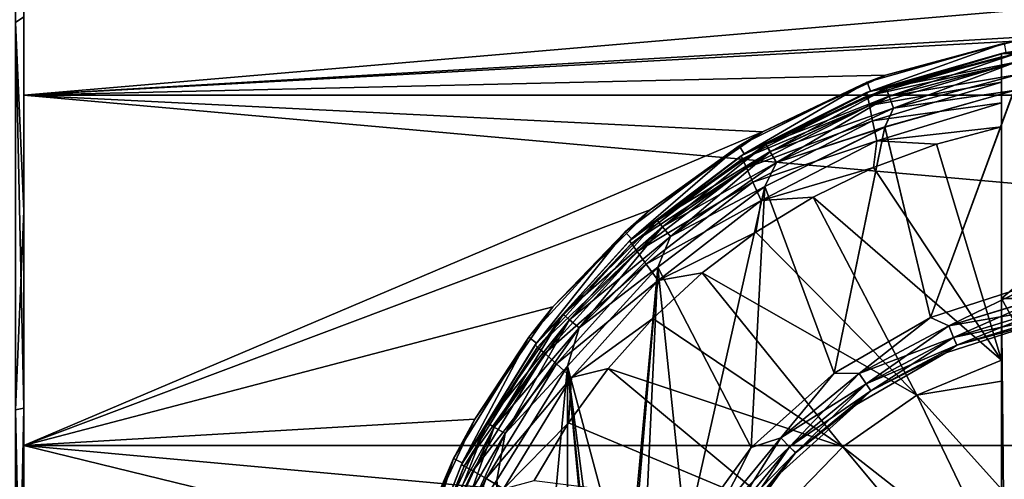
# Model space of a CAD drawing. Header units: metres. Extents: x -82 to 67, y -109 to 109.
# Tile 170 of 216: x -71.34 to -66.26, y 78.18 to 80.55. Entities that reach past the tile are written whole.
import ezdxf

# ---------------------------------------------------------------- set-up
doc = ezdxf.new("R2010")
doc.units = ezdxf.units.M
doc.layers.add('solid_21_382_010_XXX', color=7, linetype='CONTINUOUS')

msp = doc.modelspace()

# ---------------------------------------------------------------- linework, layer by layer
at = {"layer": 'solid_21_382_010_XXX'}
for points in [[(-71.32, 80.56794, -23.886892), (-71.362518, 82.476044, -24.006279), (-71.362518, 80.53717, -23.376301)], [(-71.32, 80.567856, -54.313129), (-71.362518, 80.537056, -54.823727), (-71.362518, 82.475937, -54.193764)], [(-71.32, 81.900414, -50.925205), (-71.32, 80.162544, -51.573402), (-71.32, 80.567856, -54.313129)], [(-71.32, 80.162544, -26.626598), (-71.32, 81.900414, -27.274794), (-71.32, 80.56794, -23.886892)], [(-51.02, 80.162521, -51.57341), (-71.32, 80.162544, -51.573402), (-71.32, 81.900414, -50.925205)], [(-51.02, 80.162521, -51.57341), (-71.32, 81.900414, -50.925205), (-51.02, 81.900391, -50.925217)], [(-51.02, 81.900406, -27.27479), (-71.32, 81.900414, -27.274794), (-71.32, 80.162544, -26.626598)], [(-51.02, 81.900406, -27.27479), (-71.32, 80.162544, -26.626598), (-65.519997, 80.5, -26.730593)], [(-71.32, 79.562935, -23.653152), (-71.32, 80.56794, -23.886892), (-71.362518, 80.53717, -23.376301)], [(-71.32, 80.567856, -54.313129), (-71.32, 79.562836, -54.546867), (-71.362518, 80.537056, -54.823727)], [(-71.32, 80.162544, -26.626598), (-71.32, 80.56794, -23.886892), (-71.32, 79.562935, -23.653152)], [(-71.32, 80.162544, -51.573402), (-71.32, 79.562836, -54.546867), (-71.32, 80.567856, -54.313129)], [(-71.32, 79.562935, -23.653152), (-71.362518, 80.53717, -23.376301), (-71.362518, 78.53463, -22.994295)], [(-71.32, 78.5438, -54.714401), (-71.362518, 78.534515, -55.205719), (-71.362518, 80.537056, -54.823727)], [(-71.32, 79.562836, -54.546867), (-71.32, 78.5438, -54.714401), (-71.362518, 80.537056, -54.823727)], [(-65.519997, 80.5, -26.730593), (-71.32, 80.162544, -26.626598), (-66.202003, 80.441429, -26.711895)], [(-66.202003, 80.441429, -26.711895), (-71.32, 80.162544, -26.626598), (-66.869942, 80.26532, -26.657236)], [(-66.964981, 80.229881, -31.1), (-66.25499, 80.431892, -31.1), (-66.869942, 80.26532, -26.657236)], [(-66.946899, 80.183266, -31.1), (-66.25499, 80.431892, -31.1), (-66.964981, 80.229881, -31.1)], [(-66.946899, 80.183266, -31.1), (-66.245796, 80.382744, -31.1), (-66.25499, 80.431892, -31.1)], [(-66.25499, 80.431892, -31.1), (-66.202003, 80.441429, -26.711895), (-66.869942, 80.26532, -26.657236)], [(-66.270012, 80.378143, -27.6), (-65.896721, 80.431992, -27.6), (-66.245811, 80.382744, -28.200001)], [(-66.270012, 80.378143, -27.6), (-65.110603, 80.428726, -27.6), (-65.896721, 80.431992, -27.6)], [(-66.270012, 80.378143, -27.6), (-64.939743, 80.40715, -27.6), (-65.110603, 80.428726, -27.6)], [(-66.270012, 80.378143, -27.6), (-64.769989, 80.378143, -27.6), (-64.939743, 80.40715, -27.6)], [(-66.966797, 80.175499, -27.048277), (-66.269997, 80.378136, -27.048283), (-66.946907, 80.183266, -28.200001)], [(-66.269997, 80.360802, -26.918924), (-66.269997, 80.378136, -27.048283), (-66.966797, 80.175499, -27.048277)], [(-66.963211, 80.158615, -26.918921), (-66.269997, 80.360802, -26.918924), (-66.966797, 80.175499, -27.048277)], [(-66.269997, 80.310425, -26.799175), (-66.269997, 80.360802, -26.918924), (-66.963211, 80.158615, -26.918921)], [(-66.946907, 80.183266, -30.6), (-66.245811, 80.382744, -30.6), (-66.946899, 80.183266, -31.1)], [(-66.865791, 80.197533, -30.5236), (-66.245811, 80.382744, -30.6), (-66.946907, 80.183266, -30.6)], [(-66.865776, 80.197479, -28.276543), (-66.946907, 80.183266, -28.200001), (-66.245811, 80.382744, -28.200001)], [(-66.270012, 80.378143, -27.6), (-66.245811, 80.382744, -28.200001), (-66.946907, 80.183266, -28.200001)], [(-66.269997, 80.378136, -27.048283), (-66.270012, 80.378143, -27.6), (-66.946907, 80.183266, -28.200001)], [(-66.245811, 80.382744, -30.6), (-66.245796, 80.382744, -31.1), (-66.946899, 80.183266, -31.1)], [(-66.203278, 80.375053, -30.5236), (-66.245811, 80.382744, -30.6), (-66.865791, 80.197533, -30.5236)], [(-66.203278, 80.375053, -30.5236), (-66.865791, 80.197533, -30.5236), (-66.195747, 80.332344, -30.45862)], [(-66.20327, 80.374992, -28.276543), (-66.865776, 80.197479, -28.276543), (-66.245811, 80.382744, -28.200001)], [(-66.850922, 80.156677, -28.341486), (-66.865776, 80.197479, -28.276543), (-66.20327, 80.374992, -28.276543)], [(-66.195732, 80.332237, -28.341486), (-66.850922, 80.156677, -28.341486), (-66.20327, 80.374992, -28.276543)], [(-66.269997, 79.111267, -27.6), (-64.769989, 80.378143, -27.6), (-66.270012, 80.378143, -27.6)], [(-66.269997, 80.360802, -26.918924), (-66.270012, 80.378143, -27.6), (-66.269997, 80.378136, -27.048283)], [(-66.269997, 79.998268, -26.564875), (-66.269997, 79.111267, -27.6), (-66.270012, 80.378143, -27.6)], [(-66.269997, 79.998268, -26.564875), (-66.270012, 80.378143, -27.6), (-66.269997, 80.123222, -26.615286)], [(-66.269997, 80.310425, -26.799175), (-66.270012, 80.378143, -27.6), (-66.269997, 80.360802, -26.918924)], [(-66.269997, 80.229301, -26.695137), (-66.270012, 80.378143, -27.6), (-66.269997, 80.310425, -26.799175)], [(-66.269997, 80.123222, -26.615286), (-66.270012, 80.378143, -27.6), (-66.269997, 80.229301, -26.695137)], [(-66.269997, 79.111267, -27.6), (-64.769997, 79.111298, -27.6), (-64.769989, 80.378143, -27.6)], [(-66.952675, 80.108826, -26.797918), (-66.269997, 80.310425, -26.799175), (-66.963211, 80.158615, -26.918921)], [(-66.269997, 80.229301, -26.695137), (-66.269997, 80.310425, -26.799175), (-66.952675, 80.108826, -26.797918)], [(-66.865791, 80.197533, -30.5236), (-66.850952, 80.156776, -30.45862), (-66.195747, 80.332344, -30.45862)], [(-66.195747, 80.332344, -30.45862), (-66.850952, 80.156776, -30.45862), (-66.184464, 80.268372, -30.415213)], [(-66.828697, 80.095612, -28.384844), (-66.850922, 80.156677, -28.341486), (-66.195732, 80.332237, -28.341486)], [(-66.184441, 80.268242, -28.384844), (-66.828697, 80.095612, -28.384844), (-66.195732, 80.332237, -28.341486)], [(-66.869942, 80.26532, -26.657236), (-71.32, 80.162544, -26.626598), (-67.505112, 79.972656, -26.572403)], [(-66.964981, 80.229881, -31.1), (-66.869942, 80.26532, -26.657236), (-67.505112, 79.972656, -26.572403)], [(-66.850952, 80.156776, -30.45862), (-66.828743, 80.095741, -30.415213), (-66.184464, 80.268372, -30.415213)], [(-66.184464, 80.268372, -30.415213), (-66.828743, 80.095741, -30.415213), (-66.205261, 80.186852, -30.4)], [(-66.184441, 80.268242, -28.384844), (-66.205956, 80.186729, -28.4), (-66.828697, 80.095612, -28.384844)], [(-67.62574, 79.900856, -31.1), (-66.964981, 80.229881, -31.1), (-67.505112, 79.972656, -26.572403)], [(-67.599396, 79.85836, -31.1), (-66.964981, 80.229881, -31.1), (-67.62574, 79.900856, -31.1)], [(-67.599396, 79.85836, -31.1), (-66.946899, 80.183266, -31.1), (-66.964981, 80.229881, -31.1)], [(-66.865791, 80.197533, -30.5236), (-66.946907, 80.183266, -30.6), (-67.487411, 79.907669, -30.5236)], [(-66.865791, 80.197533, -30.5236), (-67.487411, 79.907669, -30.5236), (-66.850952, 80.156776, -30.45862)], [(-66.865776, 80.197479, -28.276543), (-67.487389, 79.907608, -28.276543), (-66.946907, 80.183266, -28.200001)], [(-67.465683, 79.87001, -28.341486), (-67.487389, 79.907608, -28.276543), (-66.865776, 80.197479, -28.276543)], [(-66.850922, 80.156677, -28.341486), (-67.465683, 79.87001, -28.341486), (-66.865776, 80.197479, -28.276543)], [(-66.93586, 80.029533, -26.694099), (-66.269997, 80.229301, -26.695137), (-66.952675, 80.108826, -26.797918)], [(-66.269997, 80.123222, -26.615286), (-66.269997, 80.229301, -26.695137), (-66.93586, 80.029533, -26.694099)], [(-71.32, 80.162544, -51.573402), (-71.32, 78.350113, -51.967674), (-71.32, 79.562836, -54.546867)], [(-71.32, 80.162544, -26.626598), (-71.32, 79.562935, -23.653152), (-71.32, 78.543869, -23.485609)], [(-71.32, 78.350105, -26.232323), (-71.32, 80.162544, -26.626598), (-71.32, 78.543869, -23.485609)], [(-51.02, 78.35009, -51.967678), (-71.32, 78.350113, -51.967674), (-71.32, 80.162544, -51.573402)], [(-51.02, 78.35009, -51.967678), (-71.32, 80.162544, -51.573402), (-51.02, 80.162521, -51.57341)], [(-67.505112, 79.972656, -26.572403), (-71.32, 80.162544, -26.626598), (-71.32, 78.350105, -26.232323)], [(-67.614746, 79.848808, -27.048277), (-66.966797, 80.175499, -27.048277), (-67.599411, 79.858353, -28.200001)], [(-66.963211, 80.158615, -26.918921), (-66.966797, 80.175499, -27.048277), (-67.614746, 79.848808, -27.048277)], [(-67.607765, 79.833099, -26.918921), (-66.963211, 80.158615, -26.918921), (-67.614746, 79.848808, -27.048277)], [(-66.952675, 80.108826, -26.797918), (-66.963211, 80.158615, -26.918921), (-67.607765, 79.833099, -26.918921)], [(-67.487389, 79.907608, -28.276543), (-67.599411, 79.858353, -28.200001), (-66.946907, 80.183266, -28.200001)], [(-66.966797, 80.175499, -27.048277), (-66.946907, 80.183266, -28.200001), (-67.599411, 79.858353, -28.200001)], [(-67.599403, 79.85836, -30.6), (-66.946907, 80.183266, -30.6), (-67.599396, 79.85836, -31.1)], [(-67.487411, 79.907669, -30.5236), (-66.946907, 80.183266, -30.6), (-67.599403, 79.85836, -30.6)], [(-66.946907, 80.183266, -30.6), (-66.946899, 80.183266, -31.1), (-67.599396, 79.85836, -31.1)], [(-67.487411, 79.907669, -30.5236), (-67.465729, 79.87011, -30.45862), (-66.850952, 80.156776, -30.45862)], [(-66.850952, 80.156776, -30.45862), (-67.465729, 79.87011, -30.45862), (-66.828743, 80.095741, -30.415213)], [(-67.433189, 79.813736, -28.384844), (-67.465683, 79.87001, -28.341486), (-66.850922, 80.156677, -28.341486)], [(-66.828697, 80.095612, -28.384844), (-67.433189, 79.813736, -28.384844), (-66.850922, 80.156677, -28.341486)], [(-66.87252, 79.997597, -28.4), (-66.205956, 80.186729, -28.4), (-66.636681, 79.012939, -28.4)], [(-66.828697, 80.095612, -28.384844), (-66.205956, 80.186729, -28.4), (-66.87252, 79.997597, -28.4)], [(-66.828743, 80.095741, -30.415213), (-66.872108, 79.997757, -30.4), (-66.205261, 80.186852, -30.4)], [(-66.636742, 79.012932, -30.4), (-66.205261, 80.186852, -30.4), (-66.872108, 79.997757, -30.4)], [(-66.636742, 79.012932, -30.4), (-66.089172, 79.190353, -30.4), (-66.205261, 80.186852, -30.4)], [(-66.205956, 80.186729, -28.4), (-66.089111, 79.190346, -28.4), (-66.636681, 79.012939, -28.4)], [(-67.587196, 79.786774, -26.797918), (-66.952675, 80.108826, -26.797918), (-67.607765, 79.833099, -26.918921)], [(-66.93586, 80.029533, -26.694099), (-66.952675, 80.108826, -26.797918), (-67.587196, 79.786774, -26.797918)], [(-67.465729, 79.87011, -30.45862), (-67.43325, 79.813858, -30.415213), (-66.828743, 80.095741, -30.415213)], [(-66.828743, 80.095741, -30.415213), (-67.43325, 79.813858, -30.415213), (-66.872108, 79.997757, -30.4)], [(-66.828697, 80.095612, -28.384844), (-66.87252, 79.997597, -28.4), (-67.433189, 79.813736, -28.384844)], [(-66.93586, 80.029533, -26.694099), (-66.91394, 79.926117, -26.61459), (-66.269997, 80.123222, -26.615286)], [(-66.269997, 79.998268, -26.564875), (-66.269997, 80.123222, -26.615286), (-66.91394, 79.926117, -26.61459)], [(-67.554428, 79.712997, -26.694099), (-66.93586, 80.029533, -26.694099), (-67.587196, 79.786774, -26.797918)], [(-67.554428, 79.712997, -26.694099), (-66.91394, 79.926117, -26.61459), (-66.93586, 80.029533, -26.694099)], [(-67.492317, 79.68943, -28.4), (-66.87252, 79.997597, -28.4), (-67.134926, 78.725723, -28.4)], [(-67.433189, 79.813736, -28.384844), (-66.87252, 79.997597, -28.4), (-67.492317, 79.68943, -28.4)], [(-67.43325, 79.813858, -30.415213), (-67.491898, 79.68969, -30.4), (-66.872108, 79.997757, -30.4)], [(-67.135017, 78.725677, -30.4), (-66.872108, 79.997757, -30.4), (-67.491898, 79.68969, -30.4)], [(-67.135017, 78.725677, -30.4), (-66.636742, 79.012932, -30.4), (-66.872108, 79.997757, -30.4)], [(-66.87252, 79.997597, -28.4), (-66.636681, 79.012939, -28.4), (-67.134926, 78.725723, -28.4)], [(-66.605675, 79.909073, -26.564878), (-66.269997, 79.998268, -26.564875), (-66.91394, 79.926117, -26.61459)], [(-66.269997, 78.792229, -26.309311), (-66.269997, 79.998268, -26.564875), (-66.605675, 79.909073, -26.564878)], [(-66.269997, 78.792229, -26.309311), (-66.269997, 79.111267, -27.6), (-66.269997, 79.998268, -26.564875)], [(-67.505112, 79.972656, -26.572403), (-71.32, 78.350105, -26.232323), (-68.085625, 79.568794, -26.467403)], [(-67.62574, 79.900856, -31.1), (-67.505112, 79.972656, -26.572403), (-68.085625, 79.568794, -26.467403)], [(-68.214851, 79.455978, -31.1), (-67.62574, 79.900856, -31.1), (-68.085625, 79.568794, -26.467403)], [(-68.181129, 79.419052, -31.1), (-67.62574, 79.900856, -31.1), (-68.214851, 79.455978, -31.1)], [(-68.181129, 79.419052, -31.1), (-67.599396, 79.85836, -31.1), (-67.62574, 79.900856, -31.1)], [(-67.487411, 79.907669, -30.5236), (-67.599403, 79.85836, -30.6), (-68.049255, 79.514259, -30.5236)], [(-67.487411, 79.907669, -30.5236), (-68.049255, 79.514259, -30.5236), (-67.465729, 79.87011, -30.45862)], [(-67.487389, 79.907608, -28.276543), (-68.049225, 79.514206, -28.276543), (-67.599411, 79.858353, -28.200001)], [(-68.021324, 79.480949, -28.341486), (-68.049225, 79.514206, -28.276543), (-67.487389, 79.907608, -28.276543)], [(-67.465683, 79.87001, -28.341486), (-68.021324, 79.480949, -28.341486), (-67.487389, 79.907608, -28.276543)], [(-67.554428, 79.712997, -26.694099), (-67.511703, 79.616806, -26.61459), (-66.91394, 79.926117, -26.61459)], [(-66.931107, 79.787743, -26.564878), (-66.91394, 79.926117, -26.61459), (-67.511703, 79.616806, -26.61459)], [(-66.931107, 79.787743, -26.564878), (-66.605675, 79.909073, -26.564878), (-66.91394, 79.926117, -26.61459)], [(-66.269997, 78.792229, -26.309311), (-66.605675, 79.909073, -26.564878), (-66.931107, 79.787743, -26.564878)], [(-68.192009, 79.409103, -27.048277), (-67.614746, 79.848808, -27.048277), (-68.181107, 79.419083, -28.200001)], [(-67.607765, 79.833099, -26.918921), (-67.614746, 79.848808, -27.048277), (-68.192009, 79.409103, -27.048277)], [(-67.599403, 79.85836, -30.6), (-67.599396, 79.85836, -31.1), (-68.181129, 79.419052, -31.1)], [(-68.181099, 79.419083, -30.6), (-67.599403, 79.85836, -30.6), (-68.181129, 79.419052, -31.1)], [(-68.049225, 79.514206, -28.276543), (-68.181107, 79.419083, -28.200001), (-67.599411, 79.858353, -28.200001)], [(-67.614746, 79.848808, -27.048277), (-67.599411, 79.858353, -28.200001), (-68.181107, 79.419083, -28.200001)], [(-68.049255, 79.514259, -30.5236), (-67.599403, 79.85836, -30.6), (-68.181099, 79.419083, -30.6)], [(-68.049255, 79.514259, -30.5236), (-68.021378, 79.481033, -30.45862), (-67.465729, 79.87011, -30.45862)], [(-67.465729, 79.87011, -30.45862), (-68.021378, 79.481033, -30.45862), (-67.43325, 79.813858, -30.415213)], [(-67.979553, 79.431168, -28.384844), (-68.021324, 79.480949, -28.341486), (-67.465683, 79.87001, -28.341486)], [(-67.433189, 79.813736, -28.384844), (-67.979553, 79.431168, -28.384844), (-67.465683, 79.87001, -28.341486)], [(-68.181946, 79.395233, -26.918921), (-67.607765, 79.833099, -26.918921), (-68.192009, 79.409103, -27.048277)], [(-67.587196, 79.786774, -26.797918), (-67.607765, 79.833099, -26.918921), (-68.181946, 79.395233, -26.918921)], [(-68.021378, 79.481033, -30.45862), (-67.97963, 79.431282, -30.415213), (-67.43325, 79.813858, -30.415213)], [(-67.43325, 79.813858, -30.415213), (-67.97963, 79.431282, -30.415213), (-67.491898, 79.68969, -30.4)], [(-67.433189, 79.813736, -28.384844), (-67.492317, 79.68943, -28.4), (-67.979553, 79.431168, -28.384844)], [(-68.152298, 79.354332, -26.797918), (-67.587196, 79.786774, -26.797918), (-68.181946, 79.395233, -26.918921)], [(-67.554428, 79.712997, -26.694099), (-67.587196, 79.786774, -26.797918), (-68.152298, 79.354332, -26.797918)], [(-67.24324, 79.635429, -26.564878), (-66.931107, 79.787743, -26.564878), (-67.511703, 79.616806, -26.61459)], [(-66.269997, 78.792229, -26.309311), (-66.931107, 79.787743, -26.564878), (-67.24324, 79.635429, -26.564878)], [(-68.105072, 79.289207, -26.694099), (-67.554428, 79.712997, -26.694099), (-68.152298, 79.354332, -26.797918)], [(-68.105072, 79.289207, -26.694099), (-67.511703, 79.616806, -26.61459), (-67.554428, 79.712997, -26.694099)], [(-68.045204, 79.272339, -28.4), (-67.492317, 79.68943, -28.4), (-67.901024, 77.875702, -28.4)], [(-67.979553, 79.431168, -28.384844), (-67.492317, 79.68943, -28.4), (-68.045204, 79.272339, -28.4)], [(-67.97963, 79.431282, -30.415213), (-68.044907, 79.272606, -30.4), (-67.491898, 79.68969, -30.4)], [(-67.562775, 78.340935, -30.4), (-67.491898, 79.68969, -30.4), (-68.044907, 79.272606, -30.4)], [(-67.492317, 79.68943, -28.4), (-67.562691, 78.340996, -28.4), (-67.901024, 77.875702, -28.4)], [(-67.562775, 78.340935, -30.4), (-67.135017, 78.725677, -30.4), (-67.491898, 79.68969, -30.4)], [(-67.492317, 79.68943, -28.4), (-67.134926, 78.725723, -28.4), (-67.562691, 78.340996, -28.4)], [(-68.105072, 79.289207, -26.694099), (-68.043518, 79.204292, -26.61459), (-67.511703, 79.616806, -26.61459)], [(-67.539139, 79.453568, -26.564878), (-67.511703, 79.616806, -26.61459), (-68.043518, 79.204292, -26.61459)], [(-67.539139, 79.453568, -26.564878), (-67.24324, 79.635429, -26.564878), (-67.511703, 79.616806, -26.61459)], [(-66.70845, 78.610939, -26.311182), (-67.24324, 79.635429, -26.564878), (-67.539139, 79.453568, -26.564878)], [(-66.70845, 78.610939, -26.311182), (-66.269997, 78.792229, -26.309311), (-67.24324, 79.635429, -26.564878)], [(-71.32, 78.543869, -23.485609), (-71.32, 79.562935, -23.653152), (-71.362518, 78.53463, -22.994295)], [(-68.085625, 79.568794, -26.467403), (-71.32, 78.350105, -26.232323), (-68.587364, 79.067345, -26.356031)], [(-71.32, 78.350113, -51.967674), (-71.32, 78.5438, -54.714401), (-71.32, 79.562836, -54.546867)], [(-68.214851, 79.455978, -31.1), (-68.085625, 79.568794, -26.467403), (-68.587364, 79.067345, -26.356031)], [(-68.049255, 79.514259, -30.5236), (-68.181099, 79.419083, -30.6), (-68.534248, 79.029266, -30.5236)], [(-68.049255, 79.514259, -30.5236), (-68.534248, 79.029266, -30.5236), (-68.021378, 79.481033, -30.45862)], [(-68.049225, 79.514206, -28.276543), (-68.534218, 79.029221, -28.276543), (-68.181107, 79.419083, -28.200001)], [(-68.500954, 79.001312, -28.341486), (-68.534218, 79.029221, -28.276543), (-68.049225, 79.514206, -28.276543)], [(-68.021324, 79.480949, -28.341486), (-68.500954, 79.001312, -28.341486), (-68.049225, 79.514206, -28.276543)], [(-68.712135, 78.910446, -31.1), (-68.214851, 79.455978, -31.1), (-68.587364, 79.067345, -26.356031)], [(-68.672188, 78.880379, -31.1), (-68.214851, 79.455978, -31.1), (-68.712135, 78.910446, -31.1)], [(-68.672188, 78.880379, -31.1), (-68.181129, 79.419052, -31.1), (-68.214851, 79.455978, -31.1)], [(-68.534248, 79.029266, -30.5236), (-68.50103, 79.001389, -30.45862), (-68.021378, 79.481033, -30.45862)], [(-68.021378, 79.481033, -30.45862), (-68.50103, 79.001389, -30.45862), (-67.97963, 79.431282, -30.415213)], [(-68.45118, 78.959541, -28.384844), (-68.500954, 79.001312, -28.341486), (-68.021324, 79.480949, -28.341486)], [(-67.979553, 79.431168, -28.384844), (-68.45118, 78.959541, -28.384844), (-68.021324, 79.480949, -28.341486)], [(-67.81601, 79.243874, -26.564878), (-67.539139, 79.453568, -26.564878), (-68.043518, 79.204292, -26.61459)], [(-66.70845, 78.610939, -26.311182), (-67.539139, 79.453568, -26.564878), (-67.81601, 79.243874, -26.564878)], [(-68.679085, 78.871216, -27.048277), (-68.192009, 79.409103, -27.048277), (-68.672173, 78.880402, -28.200001)], [(-68.181946, 79.395233, -26.918921), (-68.192009, 79.409103, -27.048277), (-68.679085, 78.871216, -27.048277)], [(-68.666389, 78.859772, -26.918921), (-68.181946, 79.395233, -26.918921), (-68.679085, 78.871216, -27.048277)], [(-68.672165, 78.880409, -30.6), (-68.181129, 79.419052, -31.1), (-68.672188, 78.880379, -31.1)], [(-68.534218, 79.029221, -28.276543), (-68.672173, 78.880402, -28.200001), (-68.181107, 79.419083, -28.200001)], [(-68.192009, 79.409103, -27.048277), (-68.181107, 79.419083, -28.200001), (-68.672173, 78.880402, -28.200001)], [(-68.672165, 78.880409, -30.6), (-68.181099, 79.419083, -30.6), (-68.181129, 79.419052, -31.1)], [(-68.534248, 79.029266, -30.5236), (-68.181099, 79.419083, -30.6), (-68.672165, 78.880409, -30.6)], [(-68.152298, 79.354332, -26.797918), (-68.181946, 79.395233, -26.918921), (-68.666389, 78.859772, -26.918921)], [(-68.50103, 79.001389, -30.45862), (-68.451271, 78.959641, -30.415213), (-67.97963, 79.431282, -30.415213)], [(-67.97963, 79.431282, -30.415213), (-68.451271, 78.959641, -30.415213), (-68.044907, 79.272606, -30.4)], [(-67.979553, 79.431168, -28.384844), (-68.045204, 79.272339, -28.4), (-68.45118, 78.959541, -28.384844)], [(-68.62899, 78.826019, -26.797918), (-68.152298, 79.354332, -26.797918), (-68.666389, 78.859772, -26.918921)], [(-68.105072, 79.289207, -26.694099), (-68.152298, 79.354332, -26.797918), (-68.62899, 78.826019, -26.797918)], [(-68.56942, 78.772293, -26.694099), (-68.105072, 79.289207, -26.694099), (-68.62899, 78.826019, -26.797918)], [(-68.56942, 78.772293, -26.694099), (-68.043518, 79.204292, -26.61459), (-68.105072, 79.289207, -26.694099)], [(-68.511795, 74.239105, -28.4), (-68.511909, 78.760742, -28.4), (-68.045204, 79.272339, -28.4)], [(-68.45118, 78.959541, -28.384844), (-68.045204, 79.272339, -28.4), (-68.511909, 78.760742, -28.4)], [(-68.511795, 74.239105, -28.4), (-68.045204, 79.272339, -28.4), (-68.254791, 76.787697, -28.4)], [(-68.451271, 78.959641, -30.415213), (-68.511665, 78.761063, -30.4), (-68.044907, 79.272606, -30.4)], [(-68.135201, 77.350098, -30.4), (-68.044907, 79.272606, -30.4), (-68.511665, 78.761063, -30.4)], [(-68.045204, 79.272339, -28.4), (-68.135117, 77.350304, -28.4), (-68.254791, 76.787697, -28.4)], [(-68.135201, 77.350098, -30.4), (-67.901131, 77.875557, -30.4), (-68.044907, 79.272606, -30.4)], [(-68.045204, 79.272339, -28.4), (-67.901024, 77.875702, -28.4), (-68.135117, 77.350304, -28.4)], [(-68.071243, 79.008316, -26.564878), (-67.81601, 79.243874, -26.564878), (-68.043518, 79.204292, -26.61459)], [(-67.090431, 78.344513, -26.311182), (-67.81601, 79.243874, -26.564878), (-68.071243, 79.008316, -26.564878)], [(-67.901131, 77.875557, -30.4), (-67.562775, 78.340935, -30.4), (-68.044907, 79.272606, -30.4)], [(-67.090431, 78.344513, -26.311182), (-66.70845, 78.610939, -26.311182), (-67.81601, 79.243874, -26.564878)], [(-68.56942, 78.772293, -26.694099), (-68.491776, 78.70224, -26.61459), (-68.043518, 79.204292, -26.61459)], [(-68.071243, 79.008316, -26.564878), (-68.043518, 79.204292, -26.61459), (-68.491776, 78.70224, -26.61459)], [(-66.543121, 78.970024, -30.384806), (-66.089172, 79.190353, -30.4), (-66.636742, 79.012932, -30.4)], [(-66.636681, 79.012939, -28.4), (-66.089111, 79.190346, -28.4), (-66.54306, 78.969887, -28.415257)], [(-66.04158, 79.122169, -30.384806), (-66.089172, 79.190353, -30.4), (-66.543121, 78.970024, -30.384806)], [(-66.089111, 79.190346, -28.4), (-66.04155, 79.122017, -28.415257), (-66.54306, 78.969887, -28.415257)], [(-66.04158, 79.122169, -30.384806), (-66.543121, 78.970024, -30.384806), (-66.028915, 79.058472, -30.34144)], [(-66.518219, 78.909927, -28.458673), (-66.54306, 78.969887, -28.415257), (-66.04155, 79.122017, -28.415257)], [(-66.518219, 78.909927, -28.458673), (-66.04155, 79.122017, -28.415257), (-66.028885, 79.058365, -28.458673)], [(-66.269997, 79.111267, -27.6), (-65.519997, 77.750191, -27.6), (-64.769997, 79.111298, -27.6)], [(-66.269997, 79.111267, -27.6), (-66.256729, 77.748466, -27.6), (-65.519997, 77.750191, -27.6)], [(-66.269997, 78.124748, -26.214846), (-66.256729, 77.748466, -27.6), (-66.269997, 79.111267, -27.6)], [(-66.269997, 78.683441, -26.291668), (-66.269997, 79.111267, -27.6), (-66.269997, 78.792229, -26.309311)], [(-66.269997, 78.124748, -26.214846), (-66.269997, 79.111267, -27.6), (-66.269997, 78.683441, -26.291668)], [(-68.587364, 79.067345, -26.356031), (-71.32, 78.350105, -26.232323), (-68.991341, 78.487404, -26.252813)], [(-68.712135, 78.910446, -31.1), (-68.587364, 79.067345, -26.356031), (-68.991341, 78.487404, -26.252813)], [(-68.534248, 79.029266, -30.5236), (-68.672165, 78.880409, -30.6), (-68.927658, 78.467422, -30.5236)], [(-68.534248, 79.029266, -30.5236), (-68.927658, 78.467422, -30.5236), (-68.50103, 79.001389, -30.45862)], [(-68.534218, 79.029221, -28.276543), (-68.92762, 78.467377, -28.276543), (-68.672173, 78.880402, -28.200001)], [(-68.890015, 78.445671, -28.341486), (-68.92762, 78.467377, -28.276543), (-68.534218, 79.029221, -28.276543)], [(-68.500954, 79.001312, -28.341486), (-68.890015, 78.445671, -28.341486), (-68.534218, 79.029221, -28.276543)], [(-66.543121, 78.970024, -30.384806), (-66.518272, 78.910027, -30.34144), (-66.028915, 79.058472, -30.34144)], [(-66.028915, 79.058472, -30.34144), (-66.518272, 78.910027, -30.34144), (-66.020447, 79.015923, -30.276512)], [(-66.518219, 78.909927, -28.458673), (-66.028885, 79.058365, -28.458673), (-66.50164, 78.869896, -28.523634)], [(-66.028885, 79.058365, -28.458673), (-66.020439, 79.015862, -28.523634), (-66.50164, 78.869896, -28.523634)], [(-68.927658, 78.467422, -30.5236), (-68.890099, 78.44574, -30.45862), (-68.50103, 79.001389, -30.45862)], [(-68.50103, 79.001389, -30.45862), (-68.890099, 78.44574, -30.45862), (-68.451271, 78.959641, -30.415213)], [(-68.83374, 78.413177, -28.384844), (-68.890015, 78.445671, -28.341486), (-68.500954, 79.001312, -28.341486)], [(-68.45118, 78.959541, -28.384844), (-68.83374, 78.413177, -28.384844), (-68.500954, 79.001312, -28.341486)], [(-68.302429, 78.749123, -26.564878), (-68.071243, 79.008316, -26.564878), (-68.491776, 78.70224, -26.61459)], [(-67.090431, 78.344513, -26.311182), (-68.071243, 79.008316, -26.564878), (-68.302429, 78.749123, -26.564878)], [(-67.005341, 78.722961, -30.384806), (-66.636742, 79.012932, -30.4), (-67.135017, 78.725677, -30.4)], [(-67.134926, 78.725723, -28.4), (-66.636681, 79.012939, -28.4), (-67.005249, 78.722839, -28.415257)], [(-66.543121, 78.970024, -30.384806), (-66.636742, 79.012932, -30.4), (-67.005341, 78.722961, -30.384806)], [(-66.636681, 79.012939, -28.4), (-66.54306, 78.969887, -28.415257), (-67.005249, 78.722839, -28.415257)], [(-66.501671, 78.869949, -30.276512), (-66.557182, 78.829536, -30.200001), (-66.050179, 78.994278, -30.200001)], [(-66.050179, 78.994278, -28.6), (-66.050179, 78.994278, -30.200001), (-66.557182, 78.829536, -30.200001)], [(-66.557182, 78.829544, -28.6), (-66.050179, 78.994278, -28.6), (-66.557182, 78.829536, -30.200001)], [(-66.50164, 78.869896, -28.523634), (-66.050179, 78.994278, -28.6), (-66.557182, 78.829544, -28.6)], [(-66.518272, 78.910027, -30.34144), (-66.501671, 78.869949, -30.276512), (-66.020447, 79.015923, -30.276512)], [(-66.020447, 79.015923, -30.276512), (-66.501671, 78.869949, -30.276512), (-66.050179, 78.994278, -30.200001)], [(-66.50164, 78.869896, -28.523634), (-66.020439, 79.015862, -28.523634), (-66.050179, 78.994278, -28.6)], [(-68.890099, 78.44574, -30.45862), (-68.833847, 78.413261, -30.415213), (-68.451271, 78.959641, -30.415213)], [(-68.451271, 78.959641, -30.415213), (-68.833847, 78.413261, -30.415213), (-68.511665, 78.761063, -30.4)], [(-68.45118, 78.959541, -28.384844), (-68.511909, 78.760742, -28.4), (-68.83374, 78.413177, -28.384844)], [(-66.543121, 78.970024, -30.384806), (-67.005341, 78.722961, -30.384806), (-66.518272, 78.910027, -30.34144)], [(-66.969193, 78.668877, -28.458673), (-67.005249, 78.722839, -28.415257), (-66.54306, 78.969887, -28.415257)], [(-66.969193, 78.668877, -28.458673), (-66.54306, 78.969887, -28.415257), (-66.518219, 78.909927, -28.458673)], [(-69.10067, 78.282921, -31.1), (-68.712135, 78.910446, -31.1), (-68.991341, 78.487404, -26.252813)], [(-69.055885, 78.260689, -31.1), (-68.712135, 78.910446, -31.1), (-69.10067, 78.282921, -31.1)], [(-68.92762, 78.467377, -28.276543), (-69.055901, 78.260658, -28.200001), (-68.672173, 78.880402, -28.200001)], [(-68.679085, 78.871216, -27.048277), (-68.672173, 78.880402, -28.200001), (-69.055901, 78.260658, -28.200001)], [(-69.055893, 78.260666, -30.6), (-68.672165, 78.880409, -30.6), (-69.055885, 78.260689, -31.1)], [(-68.927658, 78.467422, -30.5236), (-68.672165, 78.880409, -30.6), (-69.055893, 78.260666, -30.6)], [(-69.055885, 78.260689, -31.1), (-68.672188, 78.880379, -31.1), (-68.712135, 78.910446, -31.1)], [(-68.672165, 78.880409, -30.6), (-68.672188, 78.880379, -31.1), (-69.055885, 78.260689, -31.1)], [(-67.005341, 78.722961, -30.384806), (-66.969261, 78.668968, -30.34144), (-66.518272, 78.910027, -30.34144)], [(-66.518272, 78.910027, -30.34144), (-66.969261, 78.668968, -30.34144), (-66.501671, 78.869949, -30.276512)], [(-66.969193, 78.668877, -28.458673), (-66.518219, 78.909927, -28.458673), (-66.945122, 78.632851, -28.523634)], [(-66.518219, 78.909927, -28.458673), (-66.50164, 78.869896, -28.523634), (-66.945122, 78.632851, -28.523634)], [(-69.059547, 78.253311, -27.048277), (-68.679085, 78.871216, -27.048277), (-69.055901, 78.260658, -28.200001)], [(-68.666389, 78.859772, -26.918921), (-68.679085, 78.871216, -27.048277), (-69.059547, 78.253311, -27.048277)], [(-69.044785, 78.244774, -26.918921), (-68.666389, 78.859772, -26.918921), (-69.059547, 78.253311, -27.048277)], [(-68.62899, 78.826019, -26.797918), (-68.666389, 78.859772, -26.918921), (-69.044785, 78.244774, -26.918921)], [(-69.001259, 78.219597, -26.797918), (-68.62899, 78.826019, -26.797918), (-69.044785, 78.244774, -26.918921)], [(-68.56942, 78.772293, -26.694099), (-68.62899, 78.826019, -26.797918), (-69.001259, 78.219597, -26.797918)], [(-66.557182, 78.829544, -28.6), (-66.557182, 78.829536, -30.200001), (-67.01886, 78.562988, -30.200001)], [(-67.018852, 78.562996, -28.6), (-66.557182, 78.829544, -28.6), (-67.01886, 78.562988, -30.200001)], [(-66.94516, 78.632896, -30.276512), (-67.01886, 78.562988, -30.200001), (-66.557182, 78.829536, -30.200001)], [(-66.945122, 78.632851, -28.523634), (-66.557182, 78.829544, -28.6), (-67.018852, 78.562996, -28.6)], [(-66.969261, 78.668968, -30.34144), (-66.94516, 78.632896, -30.276512), (-66.501671, 78.869949, -30.276512)], [(-66.501671, 78.869949, -30.276512), (-66.94516, 78.632896, -30.276512), (-66.557182, 78.829536, -30.200001)], [(-66.945122, 78.632851, -28.523634), (-66.50164, 78.869896, -28.523634), (-66.557182, 78.829544, -28.6)], [(-66.269997, 78.683441, -26.291668), (-66.269997, 78.792229, -26.309311), (-66.70845, 78.610939, -26.311182)], [(-68.931961, 78.17952, -26.694099), (-68.56942, 78.772293, -26.694099), (-69.001259, 78.219597, -26.797918)], [(-68.931961, 78.17952, -26.694099), (-68.491776, 78.70224, -26.61459), (-68.56942, 78.772293, -26.694099)], [(-68.87645, 74.827652, -28.4), (-68.876556, 78.172134, -28.4), (-68.511909, 78.760742, -28.4)], [(-68.83374, 78.413177, -28.384844), (-68.511909, 78.760742, -28.4), (-68.876556, 78.172134, -28.4)], [(-68.511795, 74.239105, -28.4), (-68.87645, 74.827652, -28.4), (-68.511909, 78.760742, -28.4)], [(-68.511734, 74.239021, -30.4), (-68.511665, 78.761063, -30.4), (-68.876389, 78.172478, -30.4)], [(-68.833847, 78.413261, -30.415213), (-68.876389, 78.172478, -30.4), (-68.511665, 78.761063, -30.4)], [(-68.044945, 73.727425, -30.4), (-68.511665, 78.761063, -30.4), (-68.511734, 74.239021, -30.4)], [(-68.254807, 76.21228, -30.4), (-68.511665, 78.761063, -30.4), (-68.044945, 73.727425, -30.4)], [(-68.254837, 76.787445, -30.4), (-68.135201, 77.350098, -30.4), (-68.511665, 78.761063, -30.4)], [(-68.254807, 76.21228, -30.4), (-68.254837, 76.787445, -30.4), (-68.511665, 78.761063, -30.4)], [(-68.507401, 78.468735, -26.564878), (-68.302429, 78.749123, -26.564878), (-68.491776, 78.70224, -26.61459)], [(-67.414368, 78.009918, -26.311182), (-68.302429, 78.749123, -26.564878), (-68.507401, 78.468735, -26.564878)], [(-67.414368, 78.009918, -26.311182), (-67.090431, 78.344513, -26.311182), (-68.302429, 78.749123, -26.564878)], [(-67.410477, 78.390472, -30.384806), (-67.135017, 78.725677, -30.4), (-67.562775, 78.340935, -30.4)], [(-67.562691, 78.340996, -28.4), (-67.134926, 78.725723, -28.4), (-67.410362, 78.390373, -28.415257)], [(-67.005341, 78.722961, -30.384806), (-67.135017, 78.725677, -30.4), (-67.410477, 78.390472, -30.384806)], [(-67.005341, 78.722961, -30.384806), (-67.410477, 78.390472, -30.384806), (-66.969261, 78.668968, -30.34144)], [(-67.134926, 78.725723, -28.4), (-67.005249, 78.722839, -28.415257), (-67.410362, 78.390373, -28.415257)], [(-67.364471, 78.344482, -28.458673), (-67.410362, 78.390373, -28.415257), (-67.005249, 78.722839, -28.415257)], [(-67.364471, 78.344482, -28.458673), (-67.005249, 78.722839, -28.415257), (-66.969193, 78.668877, -28.458673)], [(-68.931961, 78.17952, -26.694099), (-68.841644, 78.127274, -26.61459), (-68.491776, 78.70224, -26.61459)], [(-68.507401, 78.468735, -26.564878), (-68.491776, 78.70224, -26.61459), (-68.841644, 78.127274, -26.61459)], [(-66.269997, 78.124748, -26.214846), (-66.269997, 78.683441, -26.291668), (-66.70845, 78.610939, -26.311182)], [(-67.410477, 78.390472, -30.384806), (-67.364563, 78.344551, -30.34144), (-66.969261, 78.668968, -30.34144)], [(-66.969261, 78.668968, -30.34144), (-67.364563, 78.344551, -30.34144), (-66.94516, 78.632896, -30.276512)], [(-67.364563, 78.344551, -30.34144), (-67.333885, 78.313873, -30.276512), (-66.94516, 78.632896, -30.276512)], [(-67.364471, 78.344482, -28.458673), (-66.969193, 78.668877, -28.458673), (-67.333832, 78.313843, -28.523634)], [(-66.94516, 78.632896, -30.276512), (-67.333885, 78.313873, -30.276512), (-67.01886, 78.562988, -30.200001)], [(-66.969193, 78.668877, -28.458673), (-66.945122, 78.632851, -28.523634), (-67.333832, 78.313843, -28.523634)], [(-67.333832, 78.313843, -28.523634), (-66.945122, 78.632851, -28.523634), (-67.018852, 78.562996, -28.6)], [(-66.269997, 77.700958, -26.171783), (-66.70845, 78.610939, -26.311182), (-67.090431, 78.344513, -26.311182)], [(-66.269997, 78.124748, -26.214846), (-66.70845, 78.610939, -26.311182), (-66.269997, 77.700958, -26.171783)], [(-71.32, 78.543869, -23.485609), (-71.362518, 76.5, -22.866285), (-71.32, 76.5, -23.35264)], [(-71.32, 78.543869, -23.485609), (-71.362518, 78.53463, -22.994295), (-71.362518, 76.5, -22.866285)], [(-71.32, 78.5438, -54.714401), (-71.32, 76.5, -54.847359), (-71.362518, 78.534515, -55.205719)], [(-71.362518, 78.534515, -55.205719), (-71.32, 76.5, -54.847359), (-71.362518, 76.499886, -55.333714)], [(-71.32, 78.350105, -26.232323), (-71.32, 78.543869, -23.485609), (-71.32, 76.5, -23.35264)], [(-71.32, 76.5, -52.099998), (-71.32, 76.5, -54.847359), (-71.32, 78.5438, -54.714401)], [(-71.32, 78.350113, -51.967674), (-71.32, 76.5, -52.099998), (-71.32, 78.5438, -54.714401)], [(-67.018852, 78.562996, -28.6), (-67.01886, 78.562988, -30.200001), (-67.415024, 78.206276, -30.200001)], [(-67.415016, 78.206284, -28.6), (-67.018852, 78.562996, -28.6), (-67.415024, 78.206276, -30.200001)], [(-67.333885, 78.313873, -30.276512), (-67.415024, 78.206276, -30.200001), (-67.01886, 78.562988, -30.200001)], [(-67.333832, 78.313843, -28.523634), (-67.018852, 78.562996, -28.6), (-67.415016, 78.206284, -28.6)], [(-68.991341, 78.487404, -26.252813), (-71.32, 78.350105, -26.232323), (-69.284424, 77.852425, -26.17054)], [(-69.10067, 78.282921, -31.1), (-68.991341, 78.487404, -26.252813), (-69.284424, 77.852425, -26.17054)], [(-68.684219, 78.1698, -26.564878), (-68.507401, 78.468735, -26.564878), (-68.841644, 78.127274, -26.61459)], [(-67.414368, 78.009918, -26.311182), (-68.507401, 78.468735, -26.564878), (-68.684219, 78.1698, -26.564878)], [(-68.927658, 78.467422, -30.5236), (-69.055893, 78.260666, -30.6), (-69.217529, 77.845802, -30.5236)], [(-68.927658, 78.467422, -30.5236), (-69.217529, 77.845802, -30.5236), (-68.890099, 78.44574, -30.45862)], [(-69.217529, 77.845802, -30.5236), (-69.176773, 77.830971, -30.45862), (-68.890099, 78.44574, -30.45862)], [(-68.92762, 78.467377, -28.276543), (-69.217484, 77.845764, -28.276543), (-69.055901, 78.260658, -28.200001)], [(-69.176682, 77.83091, -28.341486), (-69.217484, 77.845764, -28.276543), (-68.92762, 78.467377, -28.276543)], [(-68.890099, 78.44574, -30.45862), (-69.176773, 77.830971, -30.45862), (-68.833847, 78.413261, -30.415213)], [(-68.890015, 78.445671, -28.341486), (-69.176682, 77.83091, -28.341486), (-68.92762, 78.467377, -28.276543)], [(-69.115616, 77.808685, -28.384844), (-69.176682, 77.83091, -28.341486), (-68.890015, 78.445671, -28.341486)], [(-68.83374, 78.413177, -28.384844), (-69.115616, 77.808685, -28.384844), (-68.890015, 78.445671, -28.341486)], [(-69.176773, 77.830971, -30.45862), (-69.115738, 77.808754, -30.415213), (-68.833847, 78.413261, -30.415213)], [(-68.833847, 78.413261, -30.415213), (-69.115738, 77.808754, -30.415213), (-68.876389, 78.172478, -30.4)], [(-68.83374, 78.413177, -28.384844), (-68.876556, 78.172134, -28.4), (-69.115616, 77.808685, -28.384844)], [(-67.410477, 78.390472, -30.384806), (-67.562775, 78.340935, -30.4), (-67.742966, 77.985336, -30.384806)], [(-67.410477, 78.390472, -30.384806), (-67.742966, 77.985336, -30.384806), (-67.364563, 78.344551, -30.34144)], [(-67.562691, 78.340996, -28.4), (-67.410362, 78.390373, -28.415257), (-67.742836, 77.98526, -28.415257)], [(-67.688873, 77.949203, -28.458673), (-67.742836, 77.98526, -28.415257), (-67.410362, 78.390373, -28.415257)], [(-67.688873, 77.949203, -28.458673), (-67.410362, 78.390373, -28.415257), (-67.364471, 78.344482, -28.458673)], [(-51.02, 76.5, -52.099998), (-71.32, 76.5, -52.099998), (-71.32, 78.350113, -51.967674)], [(-51.02, 78.35009, -51.967678), (-51.02, 76.5, -52.099998), (-71.32, 78.350113, -51.967674)], [(-71.32, 76.5, -26.1), (-71.32, 78.350105, -26.232323), (-71.32, 76.5, -23.35264)], [(-69.284424, 77.852425, -26.17054), (-71.32, 78.350105, -26.232323), (-71.32, 76.5, -26.1)], [(-67.742966, 77.985336, -30.384806), (-67.562775, 78.340935, -30.4), (-67.901131, 77.875557, -30.4)], [(-67.901024, 77.875702, -28.4), (-67.562691, 78.340996, -28.4), (-67.742836, 77.98526, -28.415257)], [(-67.742966, 77.985336, -30.384806), (-67.688972, 77.949257, -30.34144), (-67.364563, 78.344551, -30.34144)], [(-67.364563, 78.344551, -30.34144), (-67.688972, 77.949257, -30.34144), (-67.333885, 78.313873, -30.276512)], [(-67.688873, 77.949203, -28.458673), (-67.364471, 78.344482, -28.458673), (-67.652847, 77.925125, -28.523634)], [(-67.364471, 78.344482, -28.458673), (-67.333832, 78.313843, -28.523634), (-67.652847, 77.925125, -28.523634)], [(-66.38591, 77.500198, -26.162647), (-67.090431, 78.344513, -26.311182), (-67.414368, 78.009918, -26.311182)], [(-66.38591, 77.500198, -26.162647), (-66.269997, 77.700958, -26.171783), (-67.090431, 78.344513, -26.311182)], [(-69.367302, 77.594658, -31.1), (-69.10067, 78.282921, -31.1), (-69.284424, 77.852425, -26.17054)], [(-69.319183, 77.581047, -31.1), (-69.10067, 78.282921, -31.1), (-69.367302, 77.594658, -31.1)], [(-69.319183, 77.581047, -31.1), (-69.055885, 78.260689, -31.1), (-69.10067, 78.282921, -31.1)], [(-67.688972, 77.949257, -30.34144), (-67.652901, 77.925148, -30.276512), (-67.333885, 78.313873, -30.276512)], [(-67.333885, 78.313873, -30.276512), (-67.652901, 77.925148, -30.276512), (-67.415024, 78.206276, -30.200001)], [(-67.652847, 77.925125, -28.523634), (-67.333832, 78.313843, -28.523634), (-67.415016, 78.206284, -28.6)], [(-69.320557, 77.576225, -27.048277), (-69.059547, 78.253311, -27.048277), (-69.319214, 77.580956, -28.200001)], [(-69.044785, 78.244774, -26.918921), (-69.059547, 78.253311, -27.048277), (-69.320557, 77.576225, -27.048277)], [(-69.304359, 77.570961, -26.918921), (-69.044785, 78.244774, -26.918921), (-69.320557, 77.576225, -27.048277)], [(-69.319214, 77.580971, -30.6), (-69.055893, 78.260666, -30.6), (-69.319183, 77.581047, -31.1)], [(-69.217529, 77.845802, -30.5236), (-69.055893, 78.260666, -30.6), (-69.319214, 77.580971, -30.6)], [(-69.217484, 77.845764, -28.276543), (-69.319214, 77.580956, -28.200001), (-69.055901, 78.260658, -28.200001)], [(-69.059547, 78.253311, -27.048277), (-69.055901, 78.260658, -28.200001), (-69.319214, 77.580956, -28.200001)], [(-69.055893, 78.260666, -30.6), (-69.055885, 78.260689, -31.1), (-69.319183, 77.581047, -31.1)], [(-69.001259, 78.219597, -26.797918), (-69.044785, 78.244774, -26.918921), (-69.304359, 77.570961, -26.918921)], [(-69.256615, 77.555412, -26.797918), (-69.001259, 78.219597, -26.797918), (-69.304359, 77.570961, -26.918921)], [(-68.931961, 78.17952, -26.694099), (-69.001259, 78.219597, -26.797918), (-69.256615, 77.555412, -26.797918)], [(-69.180595, 77.530678, -26.694099), (-68.931961, 78.17952, -26.694099), (-69.256615, 77.555412, -26.797918)], [(-69.180595, 77.530678, -26.694099), (-68.841644, 78.127274, -26.61459), (-68.931961, 78.17952, -26.694099)], [(-67.415016, 78.206284, -28.6), (-67.415024, 78.206276, -30.200001), (-67.728371, 77.774994, -30.200001)], [(-67.728363, 77.775002, -28.6), (-67.415016, 78.206284, -28.6), (-67.728371, 77.774994, -30.200001)], [(-67.652901, 77.925148, -30.276512), (-67.728371, 77.774994, -30.200001), (-67.415024, 78.206276, -30.200001)], [(-67.652847, 77.925125, -28.523634), (-67.415016, 78.206284, -28.6), (-67.728363, 77.775002, -28.6)]]:
    msp.add_3dface(points, dxfattribs=at)

doc.saveas('drawing.dxf')
